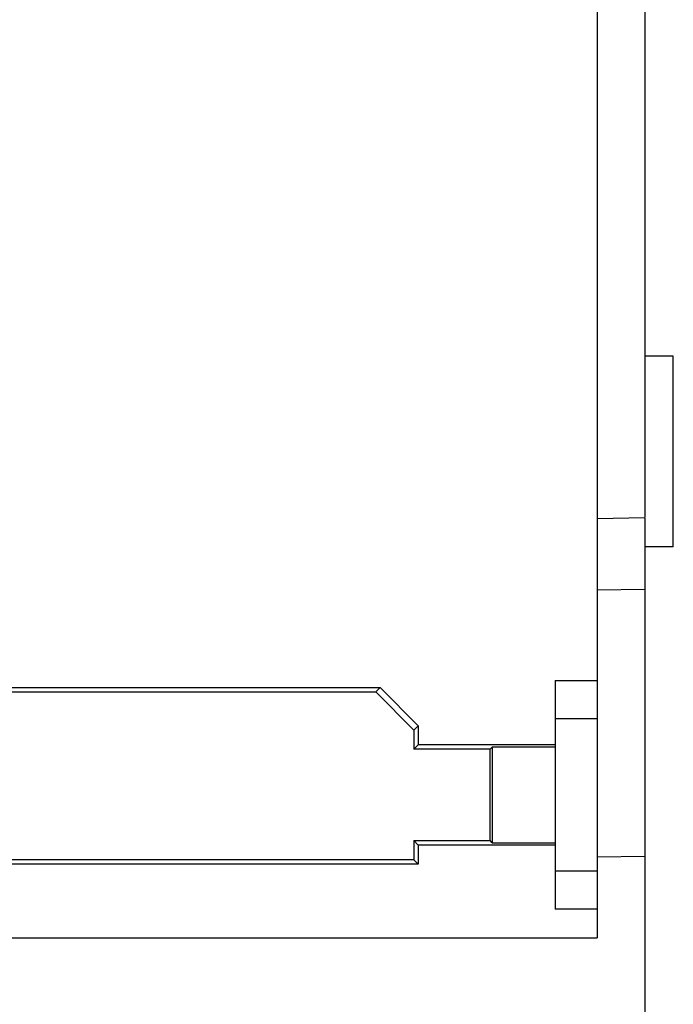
# Model space of a CAD drawing. Header units: millimetres. Extents: x -51 to 286, y -200 to -7.
# Tile 12 of 26: x 66 to 83, y -154 to -129. Entities that reach past the tile are written whole.
import ezdxf

# ---------------------------------------------------------------- set-up
doc = ezdxf.new("R2010")
doc.units = ezdxf.units.MM
doc.header["$MEASUREMENT"] = 0
doc.layers.add('Capa 1', color=7, linetype='Continuous')

# ---------------------------------------------------------------- blocks, each defined once
blk = doc.blocks.new('block 27')
at = {"layer": 'Capa 1', "color": 8, "lineweight": 25, "true_color": 0x7f8080}
blk.add_lwpolyline([(81.99, -142.661), (81.99, -199.77)], dxfattribs=at)
blk = doc.blocks.new('block 24')
at = {"layer": 'Capa 1'}
blk.add_blockref('block 27', (0, 0), dxfattribs=at)
blk = doc.blocks.new('block 1343')
at = {"layer": 'Capa 1', "color": 7, "lineweight": 25, "true_color": 0xffffff}
blk.add_lwpolyline([(75.053, -146.119), (76.053, -147.119)], dxfattribs=at)
blk = doc.blocks.new('block 1344')
at = {"layer": 'Capa 1', "color": 7, "lineweight": 25, "true_color": 0xffffff}
blk.add_lwpolyline([(75.94, -147.232), (74.94, -146.232)], dxfattribs=at)
blk = doc.blocks.new('block 1345')
at = {"layer": 'Capa 1', "color": 7, "lineweight": 25, "true_color": 0xffffff}
blk.add_lwpolyline([(77.992, -150.185), (77.94, -150.132)], dxfattribs=at)
blk = doc.blocks.new('block 1355')
at = {"layer": 'Capa 1', "color": 7, "lineweight": 25, "true_color": 0xffffff}
blk.add_lwpolyline([(75.94, -147.232), (75.94, -147.732)], dxfattribs=at)
blk = doc.blocks.new('block 1356')
at = {"layer": 'Capa 1', "color": 7, "lineweight": 25, "true_color": 0xffffff}
blk.add_lwpolyline([(75.94, -150.132), (75.94, -150.632)], dxfattribs=at)
blk = doc.blocks.new('block 1361')
at = {"layer": 'Capa 1', "color": 7, "lineweight": 25, "true_color": 0xffffff}
blk.add_lwpolyline([(76.053, -147.119), (76.053, -147.619)], dxfattribs=at)
blk = doc.blocks.new('block 1362')
at = {"layer": 'Capa 1', "color": 7, "lineweight": 25, "true_color": 0xffffff}
blk.add_lwpolyline([(76.053, -150.246), (76.053, -150.746)], dxfattribs=at)
blk = doc.blocks.new('block 1364')
at = {"layer": 'Capa 1', "color": 7, "lineweight": 25, "true_color": 0xffffff}
blk.add_lwpolyline([(77.94, -150.132), (77.94, -147.732)], dxfattribs=at)
blk = doc.blocks.new('block 1369')
at = {"layer": 'Capa 1', "color": 7, "lineweight": 25, "true_color": 0xffffff}
blk.add_lwpolyline([(77.992, -147.68), (77.992, -150.185)], dxfattribs=at)
blk = doc.blocks.new('block 1372')
at = {"layer": 'Capa 1', "color": 7, "lineweight": 25, "true_color": 0xffffff}
blk.add_lwpolyline([(79.64, -145.933), (79.64, -151.932)], dxfattribs=at)
blk = doc.blocks.new('block 1376')
at = {"layer": 'Capa 1', "color": 7, "lineweight": 25, "true_color": 0xffffff}
blk.add_lwpolyline([(80.74, -68.932), (80.74, -152.683)], dxfattribs=at)
blk = doc.blocks.new('block 1383')
at = {"layer": 'Capa 1', "color": 7, "lineweight": 25, "true_color": 0xffffff}
blk.add_lwpolyline([(81.99, -93.182), (81.99, -141.661)], dxfattribs=at)
blk = doc.blocks.new('block 1384')
at = {"layer": 'Capa 1', "color": 7, "lineweight": 25, "true_color": 0xffffff}
blk.add_lwpolyline([(81.99, -141.683), (81.99, -150.536)], dxfattribs=at)
blk = doc.blocks.new('block 1463')
at = {"layer": 'Capa 1', "color": 7, "lineweight": 25, "true_color": 0xffffff}
blk.add_lwpolyline([(82.74, -137.432), (81.99, -137.432)], dxfattribs=at)
blk = doc.blocks.new('block 1479')
at = {"layer": 'Capa 1', "color": 7, "lineweight": 25, "true_color": 0xffffff}
blk.add_lwpolyline([(75.94, -150.132), (76.053, -150.246)], dxfattribs=at)
blk = doc.blocks.new('block 1480')
at = {"layer": 'Capa 1', "color": 7, "lineweight": 25, "true_color": 0xffffff}
blk.add_lwpolyline([(75.94, -150.632), (76.053, -150.746)], dxfattribs=at)
blk = doc.blocks.new('block 1519')
at = {"layer": 'Capa 1', "color": 7, "lineweight": 25, "true_color": 0xffffff}
blk.add_lwpolyline([(80.74, -143.558), (81.99, -143.536)], dxfattribs=at)
blk = doc.blocks.new('block 1541')
at = {"layer": 'Capa 1', "color": 7, "lineweight": 25, "true_color": 0xffffff}
blk.add_lwpolyline([(82.74, -142.432), (81.99, -142.432)], dxfattribs=at)
blk = doc.blocks.new('block 1551')
at = {"layer": 'Capa 1', "color": 7, "lineweight": 25, "true_color": 0xffffff}
blk.add_lwpolyline([(79.64, -145.933), (80.74, -145.933)], dxfattribs=at)
blk = doc.blocks.new('block 1554')
at = {"layer": 'Capa 1', "color": 7, "lineweight": 25, "true_color": 0xffffff}
blk.add_lwpolyline([(63.826, -146.119), (75.053, -146.119)], dxfattribs=at)
blk = doc.blocks.new('block 1556')
at = {"layer": 'Capa 1', "color": 7, "lineweight": 25, "true_color": 0xffffff}
blk.add_lwpolyline([(63.94, -146.232), (74.94, -146.232)], dxfattribs=at)
blk = doc.blocks.new('block 1558')
at = {"layer": 'Capa 1', "color": 7, "lineweight": 25, "true_color": 0xffffff}
blk.add_lwpolyline([(79.64, -146.932), (80.74, -146.932)], dxfattribs=at)
blk = doc.blocks.new('block 1563')
at = {"layer": 'Capa 1', "color": 7, "lineweight": 25, "true_color": 0xffffff}
blk.add_lwpolyline([(79.64, -147.619), (76.053, -147.619)], dxfattribs=at)
blk = doc.blocks.new('block 1566')
at = {"layer": 'Capa 1', "color": 7, "lineweight": 25, "true_color": 0xffffff}
blk.add_lwpolyline([(79.64, -147.68), (77.992, -147.68)], dxfattribs=at)
blk = doc.blocks.new('block 1568')
at = {"layer": 'Capa 1', "color": 7, "lineweight": 25, "true_color": 0xffffff}
blk.add_lwpolyline([(77.94, -147.732), (75.94, -147.732)], dxfattribs=at)
blk = doc.blocks.new('block 1600')
at = {"layer": 'Capa 1', "color": 7, "lineweight": 25, "true_color": 0xffffff}
blk.add_lwpolyline([(74.94, -146.232), (75.053, -146.119)], dxfattribs=at)
blk = doc.blocks.new('block 1601')
at = {"layer": 'Capa 1', "color": 7, "lineweight": 25, "true_color": 0xffffff}
blk.add_lwpolyline([(75.94, -147.232), (76.053, -147.119)], dxfattribs=at)
blk = doc.blocks.new('block 1602')
at = {"layer": 'Capa 1', "color": 7, "lineweight": 25, "true_color": 0xffffff}
blk.add_lwpolyline([(75.94, -147.732), (76.053, -147.619)], dxfattribs=at)
blk = doc.blocks.new('block 1603')
at = {"layer": 'Capa 1', "color": 7, "lineweight": 25, "true_color": 0xffffff}
blk.add_lwpolyline([(77.992, -147.68), (77.94, -147.732)], dxfattribs=at)
blk = doc.blocks.new('block 1608')
at = {"layer": 'Capa 1', "color": 7, "lineweight": 25, "true_color": 0xffffff}
blk.add_lwpolyline([(80.74, -150.558), (81.99, -150.536)], dxfattribs=at)
blk = doc.blocks.new('block 1621')
at = {"layer": 'Capa 1', "color": 7, "lineweight": 25, "true_color": 0xffffff}
blk.add_lwpolyline([(75.94, -150.132), (77.94, -150.132)], dxfattribs=at)
blk = doc.blocks.new('block 1623')
at = {"layer": 'Capa 1', "color": 7, "lineweight": 25, "true_color": 0xffffff}
blk.add_lwpolyline([(77.992, -150.185), (79.64, -150.185)], dxfattribs=at)
blk = doc.blocks.new('block 1625')
at = {"layer": 'Capa 1', "color": 7, "lineweight": 25, "true_color": 0xffffff}
blk.add_lwpolyline([(79.64, -150.246), (76.053, -150.246)], dxfattribs=at)
blk = doc.blocks.new('block 1627')
at = {"layer": 'Capa 1', "color": 7, "lineweight": 25, "true_color": 0xffffff}
blk.add_lwpolyline([(75.94, -150.632), (63.94, -150.632)], dxfattribs=at)
blk = doc.blocks.new('block 1629')
at = {"layer": 'Capa 1', "color": 7, "lineweight": 25, "true_color": 0xffffff}
blk.add_lwpolyline([(76.053, -150.746), (63.826, -150.746)], dxfattribs=at)
blk = doc.blocks.new('block 1630')
at = {"layer": 'Capa 1', "color": 7, "lineweight": 25, "true_color": 0xffffff}
blk.add_lwpolyline([(80.74, -150.932), (79.64, -150.932)], dxfattribs=at)
blk = doc.blocks.new('block 1633')
at = {"layer": 'Capa 1', "color": 7, "lineweight": 25, "true_color": 0xffffff}
blk.add_lwpolyline([(80.74, -151.932), (79.64, -151.932)], dxfattribs=at)
blk = doc.blocks.new('block 1637')
at = {"layer": 'Capa 1', "color": 7, "lineweight": 25, "true_color": 0xffffff}
blk.add_lwpolyline([(-13.675, -152.683), (80.74, -152.683)], dxfattribs=at)
blk = doc.blocks.new('block 2020')
at = {"layer": 'Capa 1', "color": 7, "lineweight": 25, "true_color": 0xffffff}
blk.add_lwpolyline([(80.74, -141.69), (81.99, -141.661)], dxfattribs=at)
blk = doc.blocks.new('block 2216')
at = {"layer": 'Capa 1', "color": 7, "lineweight": 25, "true_color": 0xffffff}
blk.add_lwpolyline([(82.74, -142.432), (82.74, -137.432)], dxfattribs=at)

msp = doc.modelspace()

# ---------------------------------------------------------------- block references
at = {"layer": 'Capa 1'}
for name in ['block 1376', 'block 1383', 'block 1463', 'block 2216', 'block 2020', 'block 1384', 'block 1541', 'block 24', 'block 1519', 'block 1372', 'block 1551', 'block 1554', 'block 1556', 'block 1600', 'block 1344', 'block 1343', 'block 1558', 'block 1601', 'block 1355', 'block 1361', 'block 1602', 'block 1563', 'block 1568', 'block 1603', 'block 1364', 'block 1369', 'block 1566', 'block 1356', 'block 1479', 'block 1621', 'block 1345', 'block 1623', 'block 1362', 'block 1625', 'block 1627', 'block 1480', 'block 1608', 'block 1629', 'block 1630', 'block 1633', 'block 1637']:
    msp.add_blockref(name, (0, 0), dxfattribs=at)

doc.saveas('drawing.dxf')
